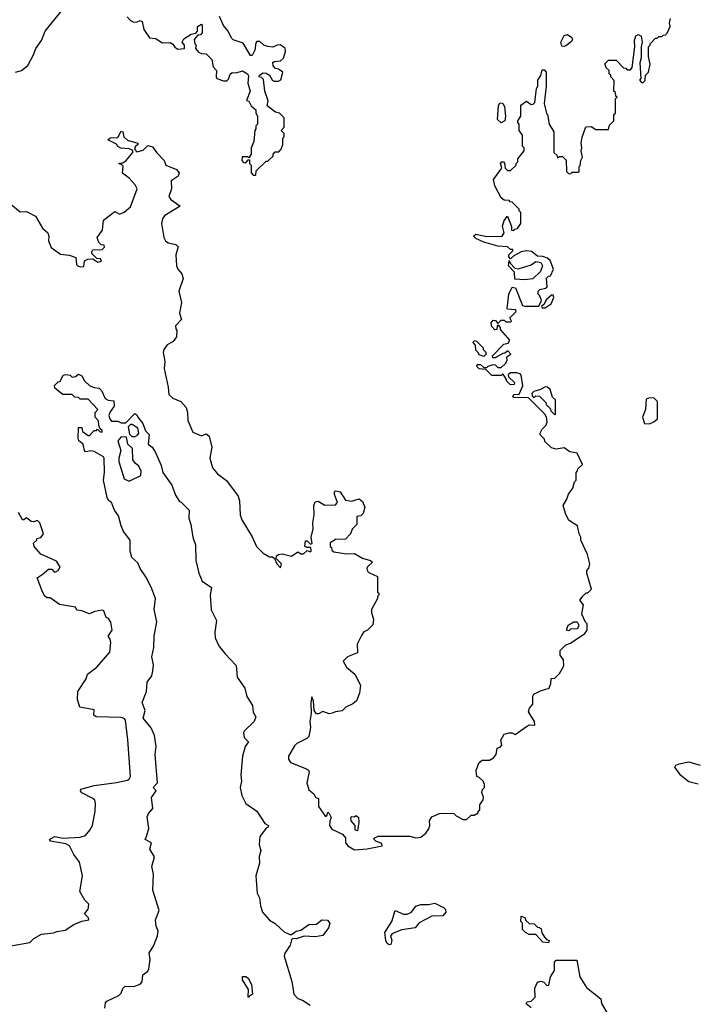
# Model space of a CAD drawing. Extents: x 2380107 to 2585170, y 384273 to 546161.
# Tile 16 of 256: x 2405722 to 2410000, y 467950 to 474198. Entities that reach past the tile are written whole.
import ezdxf

# ---------------------------------------------------------------- set-up
doc = ezdxf.new("R2010")
doc.units = 0

msp = doc.modelspace()

# ---------------------------------------------------------------- linework, layer by layer
at = {"layer": '0CON05XD'}
for points in [[(2405695.9, 473864.1), (2405734.2, 473875.8), (2405774.2, 473905.8), (2405810, 473975), (2405823.3, 474015), (2405860, 474065), (2405884.2, 474125), (2405983.6, 474246.4)], [(2406402.5, 474215), (2406425, 474192.5), (2406445, 474182.5), (2406467, 474183), (2406485, 474192.5), (2406497.5, 474185), (2406510, 474135), (2406545, 474082.5), (2406585, 474077.5), (2406625, 474050), (2406675, 474052.5), (2406693, 474043), (2406705, 474022.5), (2406725, 474010), (2406767.5, 474015), (2406767.5, 474035), (2406752.5, 474055), (2406762.5, 474075), (2406810, 474105), (2406838.3, 474111.7), (2406850, 474125), (2406850, 474155), (2406875, 474170), (2406880, 474165), (2406880, 474115), (2406868.3, 474101.7), (2406851.7, 474098.3), (2406828.3, 474071.7), (2406832.5, 474045), (2406840, 474035), (2406837.5, 474015), (2406855, 473992.5), (2406875, 473982.5), (2406905, 473980), (2406940, 473945), (2406948.3, 473898.3), (2406970, 473875), (2406967.5, 473835), (2406972.5, 473825), (2407015, 473810), (2407035, 473810), (2407045, 473820), (2407057.5, 473852.5), (2407068.3, 473861.7), (2407095, 473860), (2407135, 473872), (2407166.2, 473855), (2407172.3, 473842.3), (2407169.2, 473795), (2407183.3, 473745), (2407160, 473685), (2407175, 473680), (2407190.7, 473650.7), (2407220, 473625), (2407220, 473605), (2407230, 473585), (2407230, 473535), (2407220, 473525), (2407220, 473505), (2407212.5, 473495), (2407207.5, 473425), (2407190, 473385), (2407190, 473345), (2407175, 473320), (2407167.5, 473327.5), (2407133, 473327), (2407130, 473305), (2407141.7, 473291.7), (2407155, 473290), (2407171.7, 473308.3), (2407178.3, 473308.3), (2407180, 473285), (2407190, 473275), (2407190, 473225), (2407201.7, 473211.7), (2407218.3, 473211.7), (2407221.7, 473238.3), (2407285, 473300), (2407295, 473300), (2407308.3, 473311.7), (2407328.3, 473331.7), (2407330, 473345), (2407341.7, 473358.3), (2407365, 473360), (2407380, 473375), (2407390, 473405), (2407390, 473445), (2407400, 473455), (2407400, 473475), (2407380, 473495), (2407400, 473515), (2407400, 473575), (2407370, 473605), (2407345, 473610), (2407291.7, 473651.7), (2407297, 473683), (2407276.7, 473745), (2407267, 473817), (2407255, 473830), (2407240, 473835), (2407242.5, 473845), (2407265, 473860), (2407285, 473857.5), (2407306.4, 473846.4), (2407323.3, 473815), (2407335, 473806.7), (2407363, 473807), (2407377.5, 473815), (2407390, 473865), (2407363.3, 473883.3), (2407345, 473887.5), (2407330, 473905), (2407327.5, 473925), (2407335, 473932.5), (2407375, 473936.7), (2407395, 473952.5), (2407406.7, 473995), (2407406.1, 474016.1), (2407373, 474037), (2407355, 474036.7), (2407326.7, 474023.3), (2407295, 474026.7), (2407270, 474035), (2407245, 474060), (2407225, 474060), (2407218.3, 474051.7), (2407213.8, 474005), (2407195, 473970), (2407185, 473970), (2407139.3, 474049.3), (2407075, 474070), (2407065, 474080), (2407043.3, 474125), (2407015, 474160), (2406988.3, 474218.3)], [(2408770, 473285), (2408780, 473295), (2408790, 473295), (2408797, 473287), (2408800, 473255), (2408815, 473240), (2408835, 473240), (2408870, 473275), (2408870, 473285), (2408880, 473295), (2408880, 473315), (2408920, 473365), (2408920, 473385), (2408910, 473395), (2408910, 473465), (2408890, 473495), (2408890, 473535), (2408880, 473545), (2408880, 473555), (2408900, 473585), (2408900, 473655), (2408935, 473680), (2408965, 473660), (2408978.3, 473661.7), (2408988.3, 473671.7), (2408998.3, 473761.7), (2409007.5, 473775), (2409007, 473813), (2409027, 473843), (2409035, 473880), (2409048.3, 473878.3), (2409060, 473865), (2409060, 473775), (2409047.5, 473665), (2409063, 473603), (2409070, 473595), (2409080, 473535), (2409110, 473485), (2409110, 473355), (2409128.3, 473338.3), (2409131.7, 473321.7), (2409145, 473330), (2409165, 473330), (2409186.4, 473306.4), (2409190, 473235), (2409201.7, 473221.7), (2409215, 473220), (2409225, 473230), (2409265, 473230), (2409270, 473235), (2409270, 473265), (2409277, 473273), (2409280, 473305), (2409290, 473325), (2409282.5, 473365), (2409287.5, 473385), (2409282.5, 473415), (2409288.3, 473451.7), (2409311.7, 473518.3), (2409345, 473520), (2409375, 473500), (2409455, 473500), (2409461.7, 473528.3), (2409490, 473555), (2409490, 473595), (2409500, 473605), (2409500, 473695), (2409510, 473705), (2409501.7, 473711.7), (2409500, 473735), (2409490, 473745), (2409491.7, 473811.7), (2409470, 473835), (2409470, 473845), (2409460, 473855), (2409460, 473875), (2409441.7, 473891.7), (2409431.7, 473918.3), (2409455, 473940), (2409505, 473940), (2409551.7, 473891.7), (2409565, 473890), (2409575, 473880), (2409595, 473880), (2409606.7, 473895), (2409622.5, 474025), (2409620, 474065), (2409630, 474095), (2409645, 474103.3), (2409663.6, 474093.6), (2409670, 474055), (2409663.3, 474025), (2409663.3, 473955), (2409653.6, 473923.6), (2409660, 473825), (2409653.3, 473813.3), (2409665, 473800), (2409675, 473800), (2409688.3, 473811.7), (2409690, 473845), (2409710, 473865), (2409720, 473915), (2409710, 473965), (2409710, 474025), (2409720, 474035), (2409720, 474045), (2409755, 474080), (2409765, 474080), (2409775, 474090), (2409795, 474090), (2409801.7, 474098.3), (2409818.3, 474101.7), (2409827, 474113), (2409847.5, 474155), (2409842.5, 474175), (2409850, 474205)], [(2409175, 474026.7), (2409160, 474030), (2409153.8, 474055), (2409175, 474097.5), (2409195, 474103.8), (2409223.8, 474085), (2409228.3, 474071.7), (2409221.2, 474058.8), (2409185, 474031.2), (2409175, 474026.7)], [(2408775, 473542.5), (2408752, 473565), (2408758.8, 473651.2), (2408764.2, 473665.8), (2408775, 473670), (2408786, 473666), (2408796.4, 473646.4), (2408803.3, 473585), (2408797.5, 473555), (2408775, 473542.5)], [(2406378.3, 473268.3), (2406368.3, 473278.3), (2406355, 473280), (2406353, 473287), (2406375, 473290), (2406396.4, 473303.6), (2406440, 473355), (2406438.3, 473368.3), (2406415, 473377.5), (2406363, 473383), (2406343.6, 473393.6), (2406335, 473407.5), (2406280, 473435), (2406295, 473447.5), (2406345, 473450), (2406365, 473490), (2406375.8, 473485.8), (2406382.5, 473455), (2406405, 473432.5), (2406470, 473415), (2406470, 473405), (2406455, 473390), (2406450, 473375), (2406465, 473360), (2406505, 473370), (2406535, 473400), (2406565, 473390), (2406592, 473352), (2406638.8, 473305), (2406647.5, 473275), (2406717, 473247), (2406732.5, 473225), (2406727.5, 473205), (2406683.3, 473175), (2406683.8, 473125), (2406666.7, 473075), (2406678.3, 473058.3), (2406740, 473015), (2406642.5, 472955), (2406626.7, 472935), (2406621.2, 472905), (2406636.2, 472815), (2406646.2, 472795), (2406662.7, 472782.7), (2406711.2, 472771.2), (2406725.8, 472755.8), (2406712, 472705), (2406716, 472635), (2406723.8, 472615), (2406750.8, 472585), (2406758.6, 472555), (2406730, 472475), (2406747, 472403), (2406736.2, 472335), (2406747.5, 472295), (2406710, 472255), (2406712.5, 472235), (2406717.5, 472225), (2406716.7, 472185), (2406694.3, 472155.7), (2406656.1, 472133.9), (2406636.7, 472105), (2406631.2, 472085), (2406641.2, 472028.8), (2406637.5, 471985), (2406664, 471865), (2406668.3, 471818.3), (2406692.5, 471795), (2406744.4, 471774.4), (2406776.6, 471736.6), (2406786, 471705), (2406788, 471655), (2406820.3, 471580.3), (2406875, 471557.5), (2406905, 471570), (2406922.5, 471555), (2406940, 471485), (2406926.7, 471415), (2406943.8, 471355), (2406976.1, 471316.1), (2407033.9, 471273.9), (2407106.7, 471175), (2407116.7, 471145), (2407120, 471055), (2407130, 471025), (2407196.1, 470916.1), (2407222.5, 470855), (2407265, 470812.5), (2407305, 470790), (2407325, 470790), (2407338.3, 470778.3), (2407352.5, 470745), (2407375, 470720), (2407382.5, 470745), (2407348.3, 470778.3), (2407350, 470795), (2407362.5, 470805), (2407387.3, 470807.3), (2407445, 470792.5), (2407485, 470820), (2407505, 470807.5), (2407521.7, 470808.3), (2407545, 470830), (2407565, 470820), (2407570, 470825), (2407568.3, 470848.3), (2407545, 470847.5), (2407530, 470855), (2407535, 470890), (2407545, 470890), (2407565, 470870), (2407576.4, 470873.6), (2407570, 470915), (2407583, 470967), (2407580, 471005), (2407590, 471055), (2407586.2, 471115), (2407595, 471137.5), (2407615, 471142.5), (2407657, 471117), (2407725, 471120), (2407737.5, 471135), (2407717.5, 471185), (2407718.3, 471201.7), (2407725, 471207.5), (2407755, 471202.5), (2407788.3, 471148.3), (2407825, 471142.5), (2407875, 471157.5), (2407895, 471140), (2407910, 471105), (2407900, 471065), (2407885, 471050), (2407860, 471045), (2407860, 470995), (2407830, 470965), (2407820, 470935), (2407788.3, 470901.7), (2407725, 470900), (2407691.7, 470878.3), (2407690, 470855), (2407698.3, 470848.3), (2407701.7, 470831.7), (2407715, 470820), (2407795, 470807.5), (2407845, 470810), (2407895, 470780), (2407947, 470767), (2407960, 470755), (2407927.5, 470725), (2407922.5, 470715), (2407928.3, 470698.3), (2407935, 470690), (2407990, 470665), (2407990, 470565), (2407998.3, 470558.3), (2408000, 470545), (2407991.7, 470538.3), (2407990, 470525), (2407953.3, 470455), (2407953.3, 470435), (2407966.4, 470393.6), (2407961.7, 470358.3), (2407927.5, 470325), (2407905, 470312.5), (2407889.3, 470290.7), (2407862.5, 470235), (2407865, 470180), (2407800, 470155), (2407772.5, 470127.5), (2407795, 470090), (2407847.5, 470045), (2407882.5, 469975), (2407877.5, 469925), (2407857.5, 469875), (2407835, 469857.5), (2407790, 469835), (2407767, 469813), (2407723.6, 469806.4), (2407703.3, 469796.7), (2407685, 469792.5), (2407645, 469807.5), (2407617, 469793), (2407603.6, 469793.6), (2407590, 469815), (2407586, 469875), (2407575, 469900), (2407568.8, 469865), (2407571.2, 469795), (2407561.2, 469745), (2407566.1, 469706.1), (2407555, 469650), (2407543.6, 469636.4), (2407480, 469605), (2407465, 469590), (2407427.5, 469525), (2407427.5, 469505), (2407440, 469485), (2407540, 469445), (2407552.5, 469435), (2407557.5, 469425), (2407542.5, 469355), (2407555, 469310), (2407586.4, 469286.4), (2407597.5, 469265), (2407616.7, 469255), (2407617.5, 469205), (2407661.7, 469141.7), (2407670, 469145), (2407675, 469170), (2407685, 469160), (2407697.5, 469135), (2407688.3, 469111.7), (2407686.7, 469085), (2407701.7, 469061.7), (2407769.3, 469029.3), (2407787, 469007), (2407787.5, 468975), (2407802.5, 468955), (2407845, 468930), (2407925, 468936.7), (2408020, 468955), (2408019.3, 468969.3), (2407980, 468985), (2407970, 468995), (2407970, 469005), (2407995, 469016.2), (2408195, 469016), (2408235, 469007.1), (2408265, 469010.8), (2408297.5, 469035), (2408316.1, 469063.9), (2408323.3, 469085), (2408320, 469115), (2408335, 469140), (2408385, 469160), (2408415, 469162.5), (2408475, 469160), (2408490, 469145), (2408535, 469122.5), (2408555, 469122.5), (2408585, 469150), (2408605, 469150), (2408630, 469165), (2408630, 469175), (2408640, 469185), (2408640, 469215), (2408661.7, 469248.3), (2408662.5, 469265), (2408652.5, 469295), (2408657.5, 469312.5), (2408670, 469325), (2408670, 469345), (2408660, 469365), (2408635, 469390), (2408620, 469395), (2408617.5, 469435), (2408636.4, 469483.6), (2408655, 469500), (2408701.7, 469498.3), (2408726.4, 469513.6), (2408742.5, 469535), (2408750, 469575), (2408768.3, 469581.7), (2408780, 469595), (2408772.5, 469625), (2408795, 469663.3), (2408825, 469673.3), (2408845, 469672.5), (2408865, 469662.5), (2408935, 469713.3), (2408955, 469722.5), (2408988.3, 469721.7), (2408987.5, 469745), (2408947.5, 469805), (2408955, 469830), (2408976.7, 469855), (2408976.2, 469905), (2408981.7, 469918.3), (2409025, 469940), (2409080, 469955), (2409090, 469985), (2409091.7, 470018.3), (2409115, 470020), (2409145, 470050), (2409171.7, 470098.3), (2409170, 470135), (2409150, 470165), (2409150, 470195), (2409185, 470230), (2409215, 470242.5), (2409306.4, 470303.6), (2409320, 470325), (2409320, 470365), (2409310, 470375), (2409287.5, 470425), (2409296.7, 470485), (2409273.3, 470515), (2409295, 470542.5), (2409315, 470560), (2409325, 470560), (2409347.5, 470585), (2409317.5, 470685), (2409318.3, 470701.7), (2409331.7, 470718.3), (2409337.5, 470745), (2409322.5, 470805), (2409280, 470895), (2409280, 470915), (2409270, 470935), (2409260, 470985), (2409215, 471012.5), (2409202.5, 471025), (2409182.5, 471065), (2409167.5, 471115), (2409192.5, 471155), (2409203, 471187), (2409230, 471225), (2409240, 471265), (2409250, 471275), (2409250, 471325), (2409260, 471335), (2409261.7, 471348.3), (2409290, 471375), (2409257, 471447), (2409210, 471455), (2409175, 471480), (2409125, 471472.5), (2409095, 471480), (2409051.7, 471521.7), (2409050, 471535), (2409023, 471563), (2409022.5, 471575), (2409035, 471600), (2409058.3, 471621.7), (2409067, 471643), (2409062.5, 471675), (2409052.5, 471695), (2408948.3, 471798.3), (2408855, 471800), (2408850, 471805), (2408855, 471820), (2408888.3, 471821.7), (2408912.5, 471875), (2408901.7, 471941.7), (2408895, 471950), (2408875, 471956.7), (2408835, 471957.5), (2408820, 471945), (2408821.7, 471931.7), (2408860, 471895), (2408858.3, 471881.7), (2408835, 471880), (2408810, 471905), (2408810, 471915), (2408788.3, 471948.3), (2408775, 471940), (2408715, 471940), (2408678.3, 471978.3), (2408635, 471982.5), (2408622.5, 471995), (2408620, 472005), (2408625, 472010), (2408645, 472010), (2408665, 471990), (2408685, 471990), (2408691.7, 471998.3), (2408725, 472010), (2408737, 472007), (2408755, 471990), (2408775, 471990), (2408802.5, 472015), (2408812.5, 472035), (2408811.7, 472058.3), (2408837.5, 472075), (2408817, 472097), (2408798.3, 472081.7), (2408785, 472080), (2408737, 472053), (2408721.7, 472051.7), (2408720, 472065), (2408791.7, 472138.3), (2408820, 472145), (2408830, 472165), (2408771.7, 472231.7), (2408770, 472245), (2408758.3, 472258.3), (2408750, 472255), (2408748.3, 472231.7), (2408735, 472230), (2408715, 472250), (2408712.5, 472275), (2408725, 472290), (2408738.3, 472288.3), (2408755, 472270), (2408775, 472290), (2408795, 472290), (2408805, 472280), (2408835, 472280), (2408840, 472285), (2408830, 472305), (2408870, 472345), (2408867, 472357), (2408815, 472360), (2408812.5, 472365), (2408823.3, 472455), (2408845, 472500), (2408867, 472497), (2408910, 472385), (2408925, 472380), (2409015, 472380), (2409030, 472415), (2409020, 472445), (2409010, 472455), (2409010, 472475), (2409020, 472485), (2409056.4, 472493.6), (2409067.5, 472502.5), (2409063, 472557), (2409075, 472570), (2409088.3, 472571.7), (2409107.5, 472615), (2409085, 472670), (2409070, 472685), (2409040, 472695), (2409005, 472696.2), (2408967.2, 472727.2), (2408935, 472731.9), (2408902.5, 472725), (2408855, 472700), (2408835, 472680), (2408823, 472693), (2408823.6, 472706.4), (2408848.3, 472731.7), (2408848.3, 472738.3), (2408835, 472740), (2408815, 472756.2), (2408755, 472760), (2408665, 472786.7), (2408615, 472810), (2408600, 472825), (2408615, 472836.2), (2408685, 472821.2), (2408782.5, 472825), (2408793.8, 472845), (2408783.2, 472886.8), (2408795, 472922.5), (2408815, 472950), (2408840, 472885), (2408841.7, 472861.7), (2408855, 472860), (2408861.7, 472868.3), (2408878.3, 472871.7), (2408900, 472905), (2408900, 472975), (2408890, 472985), (2408890, 472995), (2408845, 473040), (2408831.7, 473041.7), (2408825, 473050), (2408795, 473052.5), (2408775, 473066.7), (2408734.2, 473144.2), (2408726.7, 473183.3), (2408780, 473255), (2408770, 473285)], [(2405666.1, 473026.1), (2405725, 472977.5), (2405765, 472980), (2405821.7, 472951.7), (2405866.2, 472875), (2405900, 472845), (2405906.2, 472825), (2405903.6, 472793.6), (2405922.3, 472752.3), (2405980.5, 472710.5), (2406035, 472702.5), (2406078.3, 472688.3), (2406082.5, 472645), (2406090, 472635), (2406105, 472630), (2406128.3, 472631.7), (2406131.7, 472668.3), (2406153, 472677), (2406185, 472680), (2406218.3, 472658.3), (2406240, 472665), (2406235, 472680), (2406211.7, 472681.7), (2406180, 472715), (2406180, 472725), (2406185, 472737.5), (2406245, 472740), (2406260, 472755), (2406257.5, 472767.5), (2406238.3, 472768.3), (2406223.9, 472783.9), (2406212.5, 472815), (2406247, 472863), (2406253.9, 472926.1), (2406325, 472980), (2406355, 472963.3), (2406385, 472976.7), (2406425, 473010), (2406467.5, 473125), (2406455, 473150), (2406415, 473192.5), (2406373, 473223), (2406378.3, 473268.3)], [(2408925, 472546.7), (2408861.7, 472551.7), (2408860, 472595), (2408822.5, 472635), (2408825, 472670), (2408831.7, 472651.7), (2408861.7, 472621.7), (2408885, 472617.5), (2408965, 472642.5), (2408995, 472662.5), (2409026.4, 472656.4), (2409036.7, 472635), (2409025, 472600), (2408975, 472553.3), (2408925, 472546.7)], [(2409055, 472370), (2409092.5, 472395), (2409110, 472435), (2409105, 472450), (2409095, 472450), (2409060.7, 472419.3), (2409048.3, 472391.7), (2409031.7, 472378.3), (2409035, 472370), (2409055, 472370)], [(2408665, 472060), (2408635, 472070), (2408630, 472085), (2408615, 472100), (2408611.7, 472131.7), (2408598.3, 472148.3), (2408605, 472162.5), (2408618.3, 472158.3), (2408660, 472115), (2408660, 472105), (2408677, 472087), (2408677, 472073), (2408665, 472060)], [(2406262.5, 467925), (2406265, 467960), (2406275, 467970), (2406350, 468005), (2406365, 468020), (2406375, 468050), (2406390, 468065), (2406446.4, 468063.6), (2406485, 468077.5), (2406498.3, 468091.7), (2406503, 468137), (2406535, 468160), (2406540, 468175), (2406550, 468235), (2406543.6, 468276.4), (2406570.7, 468319.3), (2406596.1, 468383.9), (2406600, 468415), (2406586.7, 468445), (2406583.3, 468485), (2406606.7, 468545), (2406566.7, 468675), (2406570, 468775), (2406560, 468825), (2406576.7, 468885), (2406546.7, 468935), (2406557.5, 468975), (2406517.5, 468995), (2406526.7, 469015), (2406540, 469065), (2406530.7, 469139.3), (2406539.3, 469160.7), (2406567, 469193), (2406557, 469263), (2406586.7, 469305), (2406567.5, 469325), (2406596.2, 469355), (2406580, 469535), (2406586.7, 469585), (2406576.7, 469655), (2406556, 469705), (2406504, 469765), (2406516.7, 469815), (2406497.5, 469865), (2406526.7, 469935), (2406531.2, 469995), (2406560, 470035), (2406567.1, 470065), (2406570, 470105), (2406558.8, 470155), (2406573.1, 470215), (2406574.4, 470285.6), (2406592.3, 470377.7), (2406573.9, 470456.1), (2406583.8, 470525), (2406556.5, 470596.5), (2406522.7, 470662.7), (2406486, 470715), (2406470.5, 470750.5), (2406433.3, 470785), (2406423.3, 470825), (2406422.5, 470895), (2406380.9, 470950.9), (2406365.6, 470985), (2406349.1, 471049.1), (2406323.8, 471085), (2406303.6, 471133.6), (2406285, 471147.5), (2406276.2, 471165), (2406254, 471275), (2406260, 471325), (2406257.5, 471415), (2406253, 471423), (2406195, 471457.5), (2406175, 471462.5), (2406140, 471455), (2406133, 471463), (2406123.6, 471503.6), (2406097.5, 471525), (2406091.7, 471541.7), (2406095, 471610), (2406115, 471610), (2406120, 471585), (2406155, 471560), (2406165, 471560), (2406195, 471590), (2406208.3, 471591.7), (2406215, 471600), (2406231.7, 471581.7), (2406245, 471580), (2406245, 471590), (2406231.7, 471601.7), (2406223, 471623), (2406221.7, 471651.7), (2406200, 471675), (2406200, 471705), (2406217.5, 471725), (2406155, 471790), (2406105, 471790), (2406095, 471800), (2406071.7, 471801.7), (2406055, 471820), (2405995, 471820), (2405945, 471860), (2405943, 471877), (2405965, 471900), (2405978.3, 471901.7), (2405998.3, 471941.7), (2406015, 471946.7), (2406041.7, 471941.7), (2406055, 471930), (2406075, 471932.5), (2406095, 471947.5), (2406115, 471937.5), (2406132.5, 471905), (2406167.5, 471875), (2406193.6, 471863.6), (2406225, 471860), (2406240, 471845), (2406263.6, 471793.6), (2406283, 471783), (2406318.3, 471778.3), (2406320, 471745), (2406295, 471710), (2406287.5, 471685), (2406292.5, 471665), (2406305, 471650), (2406345, 471650), (2406365, 471640), (2406395, 471640), (2406451.7, 471698.3), (2406465, 471690), (2406470, 471675), (2406503.3, 471635), (2406519.3, 471589.3), (2406542.5, 471565), (2406537.5, 471505), (2406562.5, 471485), (2406582, 471452)], [(2409115, 471690), (2409120, 471695), (2409120, 471785), (2409101.7, 471801.7), (2409085, 471850), (2409070, 471865), (2409055, 471867.5), (2409025, 471850), (2408981.7, 471838.3), (2408970, 471825), (2408971.7, 471811.7), (2408985, 471800), (2408995, 471810), (2409018.3, 471808.3), (2409058.3, 471768.3), (2409060, 471755), (2409088.3, 471728.3), (2409090, 471715), (2409115, 471690)], [(2409715, 471633.5), (2409742.5, 471645), (2409767.5, 471665), (2409767.5, 471775), (2409745.6, 471795.6), (2409715, 471797.8), (2409695, 471790), (2409690.6, 471725), (2409670.5, 471675), (2409684.7, 471634.7), (2409715, 471633.5)], [(2406455, 471552.5), (2406469.3, 471560.7), (2406476.4, 471573.6), (2406470, 471605), (2406435, 471630), (2406425, 471630), (2406410, 471615), (2406418.3, 471568.3), (2406433, 471553), (2406455, 471552.5)], [(2406415, 471270), (2406425, 471273.3), (2406490, 471305), (2406493, 471333), (2406477.5, 471365), (2406454, 471384), (2406440, 471405), (2406436.4, 471476.4), (2406407.5, 471505), (2406398.3, 471548.3), (2406365, 471550), (2406343.3, 471525), (2406362.5, 471465), (2406350, 471415), (2406351.2, 471395), (2406383.8, 471285), (2406415, 471270)], [(2406582, 471452), (2406619.5, 471369.5), (2406630, 471325), (2406686, 471245), (2406710.3, 471180.3), (2406735, 471140), (2406746.2, 471136.2), (2406795.8, 471085.8), (2406793.9, 471033.9), (2406808, 470995), (2406818.8, 470915), (2406837.5, 470865), (2406838, 470765), (2406857.5, 470685), (2406880, 470635), (2406938.8, 470595), (2406930, 470545), (2406936.4, 470453.6), (2406970, 470385), (2406958.8, 470311.2), (2406961.9, 470275), (2406984.2, 470225), (2407022, 470175), (2407095, 470100), (2407101.2, 470025), (2407150, 469955), (2407162.3, 469902.3), (2407197.5, 469845), (2407203, 469803), (2407220, 469775), (2407209.2, 469745), (2407145, 469683.3), (2407140.8, 469675), (2407145, 469642.5), (2407172.5, 469615), (2407152.5, 469585), (2407135.5, 469524.5), (2407124.3, 469405), (2407128, 469365), (2407120, 469325), (2407131.1, 469275), (2407155, 469223.8), (2407226.7, 469175), (2407277, 469097), (2407300, 469085), (2407297.5, 469075), (2407285, 469067.5), (2407244, 469015), (2407241.4, 468965), (2407252, 468925), (2407241.2, 468888.8), (2407242.9, 468845), (2407220, 468765), (2407228.6, 468655), (2407242.5, 468625), (2407248.6, 468575), (2407260.8, 468535), (2407305, 468483.8), (2407342.3, 468462.3), (2407399.3, 468409.3), (2407435, 468392.5), (2407445, 468392.5), (2407475, 468414), (2407505, 468421.2), (2407555, 468457.1), (2407605, 468458.8), (2407637.5, 468485), (2407674.3, 468484.3), (2407689.4, 468465), (2407680, 468435), (2407643.6, 468386.4), (2407597.7, 468377.7), (2407525, 468382.5), (2407475, 468366.2), (2407453, 468367), (2407445, 468360), (2407438, 468325), (2407404, 468275), (2407399.2, 468255), (2407448.6, 468095), (2407460, 468015), (2407485, 467986.2), (2407515.6, 467975.6), (2407563.3, 467945)], [(2405665, 468320), (2405785, 468342.5), (2405811.7, 468368.3), (2405860, 468395), (2405936.4, 468403.6), (2405957, 468413), (2406009.3, 468420.7), (2406065, 468456.7), (2406115, 468477.5), (2406160, 468485), (2406158.3, 468498.3), (2406132.5, 468525), (2406157, 468553), (2406160, 468585), (2406135, 468610), (2406102.5, 468665), (2406120, 468765), (2406101.7, 468851.7), (2406065, 468900), (2406037.5, 468955), (2406015, 468967.5), (2405917.5, 468985), (2405910, 468995), (2405945, 469014.2), (2405995, 469004.3), (2406105, 469010), (2406138.8, 469021.2), (2406167.5, 469055), (2406182.5, 469085), (2406200, 469175), (2406202.5, 469225), (2406197.5, 469245), (2406186.1, 469256.1), (2406115, 469292.5), (2406107.5, 469305), (2406110, 469315), (2406195, 469337.9), (2406335, 469358.2), (2406405, 469371.2), (2406415, 469377.5), (2406423.4, 469395), (2406408.5, 469628.5), (2406392.1, 469752.1), (2406383.3, 469763.3), (2406365, 469769.7), (2406207.5, 469775), (2406192.5, 469785), (2406195, 469817.5), (2406102.5, 469835), (2406087.5, 469885), (2406090, 469935), (2406143.3, 470015), (2406151.2, 470045), (2406210, 470090), (2406293.3, 470185), (2406298.8, 470245), (2406296.2, 470266.2), (2406283.3, 470285), (2406307.5, 470325), (2406300, 470375), (2406285, 470397.5), (2406270, 470405), (2406255, 470446.7), (2406245, 470450), (2406198.3, 470441.7), (2406165, 470427.5), (2406115, 470446.7), (2406085, 470450), (2406075, 470470), (2405975, 470486.2), (2405915, 470530), (2405895, 470530), (2405880.7, 470540.7), (2405866.4, 470566.4), (2405832.5, 470655), (2405863.3, 470676.7), (2405905, 470710), (2405925, 470710), (2405940, 470695), (2405950, 470695), (2405966.4, 470703.6), (2405977.5, 470725), (2405955, 470762.5), (2405856.4, 470806.4), (2405812.5, 470855), (2405810, 470875), (2405830, 470895), (2405830, 470905), (2405855, 470912.5), (2405872.5, 470935), (2405850, 471005), (2405835, 471020), (2405809.3, 471010.7), (2405795, 471012.5), (2405765, 471037.5), (2405747, 471023), (2405740, 471025), (2405715, 471070)], [(2409205, 470320), (2409190, 470325), (2409200, 470355), (2409235, 470377.5), (2409256.4, 470376.4), (2409267.5, 470355), (2409258.3, 470331.7), (2409215, 470330), (2409205, 470320)], [(2410025, 469347.5), (2409965, 469362.5), (2409915, 469402.5), (2409877.5, 469455), (2409883.6, 469466.4), (2409903.6, 469476.4), (2409965, 469487.5), (2410037, 469467)], [(2407865, 469050), (2407850, 469055), (2407850, 469085), (2407823.6, 469113.6), (2407822.5, 469135), (2407828.3, 469141.7), (2407845, 469140), (2407855, 469147.5), (2407870, 469135), (2407872.5, 469105), (2407865, 469050)], [(2408065, 468327.5), (2408052.5, 468335), (2408043.8, 468355), (2408037.5, 468405), (2408081.2, 468475), (2408103.9, 468546.1), (2408155, 468522.5), (2408178.3, 468521.7), (2408207.5, 468535), (2408235, 468573.3), (2408265, 468582.5), (2408315, 468582.5), (2408355, 468592.5), (2408410, 468565), (2408422.5, 468552.5), (2408423.3, 468535), (2408405, 468512), (2408335, 468510), (2408255, 468467.5), (2408230, 468435), (2408145, 468422.5), (2408085, 468400), (2408072.5, 468385), (2408082.5, 468355), (2408075, 468330), (2408065, 468327.5)], [(2409075, 468340), (2409040, 468345), (2408995, 468392.5), (2408953.6, 468393.6), (2408930, 468405), (2408910, 468425), (2408910, 468465), (2408900, 468475), (2408901.7, 468508.3), (2408925, 468500), (2408931.7, 468481.7), (2408953, 468463), (2408985, 468460), (2409005, 468440), (2409018.3, 468438.3), (2409028.3, 468428.3), (2409033, 468403), (2409050, 468375), (2409061.7, 468361.7), (2409080, 468355), (2409075, 468340)], [(2408965, 467927.5), (2408933, 467953), (2408940, 467965), (2408965, 467970), (2408990, 467995), (2408988.3, 468051.7), (2409005, 468090), (2409027, 468097), (2409045, 468090), (2409065, 468070), (2409078.3, 468071.7), (2409087.5, 468125), (2409112.5, 468165), (2409113, 468217), (2409125, 468230), (2409255, 468230), (2409273.9, 468123.9), (2409317, 468057), (2409407.5, 467985), (2409412.5, 467955), (2409453.6, 467883.6)], [(2407175, 467992.5), (2407170, 467995), (2407172, 468045), (2407133.8, 468105), (2407134, 468126), (2407155, 468125.8), (2407171.2, 468115), (2407192, 468075), (2407198, 468015), (2407178.3, 468001.7), (2407175, 467992.5)]]:
    msp.add_lwpolyline(points, dxfattribs=at)

doc.saveas('drawing.dxf')
